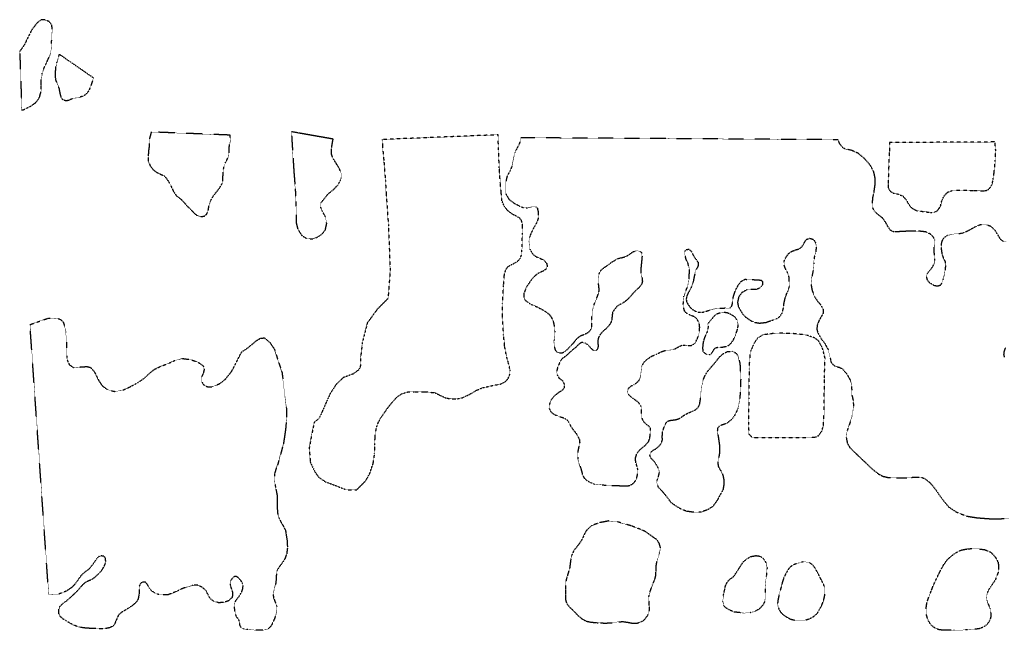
# Model space of a CAD drawing. Extents: x 388846 to 389831, y 107524 to 108327.
# Tile 2 of 3: x 388846 to 389466, y 107942 to 108327. Entities that reach past the tile are written whole.
import ezdxf

# ---------------------------------------------------------------- set-up
doc = ezdxf.new("R2010")
doc.units = 0
doc.header["$MEASUREMENT"] = 0
doc.linetypes.add('Wisdot5', pattern=[0.1, 0.05, -0.05])
doc.linetypes.add('Wisdot7', pattern=[0.2875, 0.125, -0.05, 0.0625, -0.05])
doc.layers.add('E_DTM_Building', color=3, linetype='Wisdot5', lineweight=25)
doc.layers.add('E_DTM_ObscureArea', color=1, linetype='Wisdot7', lineweight=25)

msp = doc.modelspace()

# ---------------------------------------------------------------- linework, layer by layer
at = {"layer": 'E_DTM_Building'}
for points in [[(389147.39, 108254.14, 1639.97), (389074.5, 108251.18, 1640.4), (389074.59, 108247.34, 1640.43), (389075.54, 108236.83, 1640.47), (389076.44, 108225.35, 1640.5), (389076.9, 108217.33, 1640.46), (389078.36, 108196.87, 1640.47), (389079.44, 108168.73, 1640.27), (389078.09, 108151.11, 1640.27), (389071.44, 108144.48, 1640.15), (389065.06, 108135.7, 1639.98), (389061.94, 108123.35, 1639.81), (389060.75, 108113.24, 1639.62), (389060.66, 108107.99, 1637.1), (389059.35, 108105.91, 1636.66), (389056.06, 108103.55, 1636.43), (389049.89, 108101.27, 1636.07), (389045.52, 108097.06, 1635.92), (389041.75, 108091.38, 1636.07), (389039.01, 108085.29, 1636.13), (389036.77, 108080.22, 1636.2), (389034.71, 108075.55, 1636.35), (389031.65, 108073.19, 1636.43), (389030.12, 108065.68, 1636.7), (389028.5, 108057.05, 1636.85), (389029.18, 108047.95, 1637.19), (389032.14, 108041.83, 1637.29), (389034.38, 108038.71, 1637.48), (389038.6, 108035.75, 1637.65), (389051.91, 108030.7, 1638.12), (389058.46, 108030.72, 1638.24), (389063.83, 108036.07, 1638.38), (389066.48, 108040.61, 1638.41), (389068.78, 108047.32, 1638.24), (389069.66, 108053.31, 1637.94), (389069.75, 108059.01, 1637.67), (389069.95, 108063.47, 1637.53), (389070.25, 108066.69, 1637.54), (389070.89, 108070.02, 1637.69), (389072.1, 108073.29, 1637.86), (389073.87, 108076.39, 1638.19), (389076.37, 108079.88, 1638.53), (389078.31, 108082.75, 1639.05), (389080.7, 108085.67, 1639.73), (389083.66, 108088.99, 1640.02), (389086.61, 108091.06, 1640.04), (389090.23, 108092.22, 1640.08), (389094.47, 108092.43, 1640.06), (389101.36, 108092.38, 1640), (389107.69, 108091.78, 1640.04), (389110.67, 108090.24, 1640.06), (389114.61, 108088.41, 1640.04), (389118.17, 108087.94, 1639.98), (389121.9, 108087.97, 1639.98), (389125.12, 108088.69, 1640.05), (389129.2, 108090.64, 1640.05), (389134.14, 108093.49, 1640.01), (389137.82, 108094.94, 1639.98), (389143.47, 108096.21, 1639.98), (389148.79, 108097.25, 1639.81), (389151.85, 108098.7, 1639.75), (389153.67, 108100.67, 1639.75), (389154.7, 108103.26, 1639.76), (389154.89, 108106.14, 1639.77), (389153.95, 108110.32, 1639.88), (389152.68, 108114.57, 1640), (389151.53, 108120.79, 1640.09), (389150.83, 108128.03, 1640.13), (389150.22, 108139.05, 1640.08), (389150.22, 108147.75, 1639.81), (389150.79, 108159.21, 1639.37), (389151.34, 108166.04, 1638.72), (389152.32, 108169.43, 1638.34), (389153.57, 108171.11, 1638.02), (389154.59, 108171.84, 1637.71), (389156.97, 108173.02, 1637.37), (389159.52, 108174.3, 1637.19), (389161.4, 108176.49, 1637.01), (389162.15, 108178.58, 1636.9), (389162.39, 108181.12, 1636.91), (389162.47, 108185.3, 1636.98), (389162.55, 108188.69, 1637.03), (389162.73, 108191.63, 1637.39), (389162.8, 108193.66, 1637.91), (389162.82, 108197.5, 1638.45), (389162.05, 108200.27, 1638.8), (389160.82, 108201.81, 1638.83), (389158.79, 108202.89, 1638.83), (389156.31, 108204.26, 1638.97), (389153.44, 108206.37, 1639.17), (389151.31, 108209.04, 1639.38), (389149.75, 108212.66, 1639.56), (389149.33, 108217.92, 1639.88), (389148.74, 108224.14, 1639.91), (389148.12, 108233.4, 1639.97), (389147.62, 108245.16, 1640), (389147.44, 108252, 1639.98), (389147.39, 108254.14, 1639.97)], [(389393.75, 108249.25, 1639.86), (389393.6, 108243.91, 1639.88), (389393.11, 108232.09, 1639.92), (389392.82, 108223.56, 1640.02), (389392.98, 108220.62, 1640.02), (389394.05, 108218.69, 1640.02), (389395.85, 108217.54, 1640.04), (389398.66, 108216.99, 1640.13), (389402.08, 108215.59, 1640.18), (389404.34, 108212.99, 1640.13), (389405.65, 108210.58, 1640.1), (389407.5, 108208.17, 1640.1), (389410.73, 108206.41, 1640.1), (389419.54, 108205.28, 1640.11), (389421.83, 108205.39, 1640.11), (389423.87, 108206.33, 1640.06), (389425.08, 108208.07, 1640.32), (389425.87, 108209.32, 1641.38), (389426.43, 108211.84, 1642.97), (389426.98, 108213.46, 1643.77), (389428.19, 108215.79, 1644.03), (389430.3, 108218.06, 1644.11), (389433.97, 108219.3, 1644.14), (389446.28, 108219.17, 1644.07), (389453, 108218.83, 1644), (389455.52, 108219.35, 1643.93), (389457.09, 108220.85, 1643.71), (389458.24, 108222.82, 1643.25), (389458.92, 108226.06, 1642.75), (389459.49, 108229.9, 1642.36), (389460.25, 108237.39, 1642.22), (389460.59, 108244.11, 1642.13), (389460.08, 108249.64, 1641.87), (389393.75, 108249.25, 1639.86)], [(389314.17, 108128.21, 1640.08), (389310.51, 108125.94, 1640.11), (389308.14, 108122.37, 1640.12), (389306.08, 108117.32, 1640.21), (389305.55, 108112.31, 1640.31), (389305.33, 108106.63, 1640.41), (389305.16, 108088.53, 1640.35), (389304.88, 108071.78, 1640.26), (389305.22, 108065.73, 1640.24), (389307.06, 108063.92, 1640.24), (389308.85, 108063.67, 1640.18), (389343.33, 108063.59, 1640.09), (389347.04, 108063.81, 1639.96), (389349.14, 108064.79, 1639.88), (389351.2, 108067.74, 1639.83), (389352.15, 108071.44, 1639.83), (389352.57, 108079.1, 1639.86), (389352.76, 108101.22, 1640.05), (389353.14, 108113.64, 1640.16), (389351.57, 108119.65, 1640.14), (389349.06, 108124.42, 1640.12), (389346.42, 108126.35, 1640.14), (389341.24, 108128.11, 1640.14), (389333.27, 108128.96, 1640.05), (389322.58, 108129.33, 1640.06), (389314.17, 108128.21, 1640.08)]]:
    msp.add_polyline3d(points, dxfattribs=at)
at = {"layer": 'E_DTM_ObscureArea'}
for points in [[(388847.6, 108269.43, 1641.85), (388853.51, 108272.3, 1641.87), (388856.3, 108274.39, 1641.76), (388857.79, 108276.17, 1641.64), (388858.85, 108278.14, 1641.64), (388859.68, 108281.17, 1641.79), (388859.88, 108284.75, 1641.93), (388859.91, 108288.95, 1642.01), (388860.55, 108293.15, 1641.85), (388861.43, 108295.8, 1641.79), (388862.68, 108298.45, 1641.91), (388864, 108301.28, 1641.99), (388865.25, 108304.06, 1641.72), (388865.95, 108306.96, 1641.58), (388866.33, 108309.92, 1641.52), (388866.42, 108313.63, 1641.66), (388866.5, 108317.21, 1641.52), (388866.83, 108320.67, 1641.48), (388866.41, 108323.39, 1641.48), (388864.76, 108325.44, 1641.48), (388862.04, 108326.63, 1641.5), (388859.82, 108326.58, 1641.48), (388857.15, 108324.5, 1641.56), (388854.04, 108320.44, 1641.62), (388851.98, 108316.49, 1641.62), (388849.22, 108310.76, 1641.72), (388846.29, 108306.63, 1641.85), (388847.6, 108269.43, 1641.85)], [(388892.73, 108290.06, 1641.91), (388891.34, 108285.8, 1641.95), (388890.21, 108282.84, 1641.91), (388888.9, 108280.62, 1641.99), (388886.91, 108278.84, 1642.07), (388884.37, 108277.87, 1642.16), (388881.47, 108277.33, 1642.3), (388878.8, 108276.6, 1642.2), (388877.13, 108275.81, 1642.26), (388875.46, 108275.45, 1642.32), (388873.36, 108276.27, 1642.36), (388872.45, 108277.75, 1642.22), (388871.78, 108280.23, 1642.05), (388871.24, 108283.14, 1641.97), (388870.21, 108285.8, 1641.87), (388869.17, 108288.34, 1641.89), (388868.75, 108290.69, 1641.74), (388868.76, 108292.36, 1641.52), (388868.9, 108294.27, 1641.89), (388869.1, 108296.93, 1642.22), (388869.67, 108299.46, 1642.26), (388870.36, 108301.93, 1642.12), (388871.31, 108304.83, 1641.91), (388892.73, 108290.06, 1641.91)], [(388978.77, 108253.96, 1641.06), (388929.1, 108255.92, 1641.68), (388927.97, 108251.72, 1641.83), (388927.77, 108248.63, 1641.66), (388927.69, 108246.29, 1641.6), (388927.37, 108244, 1641.62), (388927.16, 108240.73, 1641.54), (388927.21, 108237.76, 1641.6), (388928.36, 108234.73, 1641.62), (388930.14, 108232.31, 1641.52), (388932.29, 108230.63, 1641.43), (388935.01, 108229.31, 1641.37), (388937.16, 108228.37, 1641.29), (388938.21, 108227.25, 1641.43), (388939.43, 108225.52, 1641.52), (388940.96, 108223.1, 1641.29), (388942, 108220.81, 1641.19), (388943.1, 108218.45, 1641.39), (388944.87, 108215.85, 1641.43), (388947.83, 108213.6, 1641.39), (388949.98, 108211.24, 1641.27), (388951.82, 108209.13, 1641.15), (388953.23, 108207.89, 1641.12), (388954.89, 108206.15, 1640.94), (388956.24, 108204.66, 1640.9), (388958.15, 108203.22, 1640.79), (388960.31, 108202.66, 1640.71), (388962.47, 108202.95, 1640.69), (388964.02, 108204.24, 1640.71), (388964.96, 108206.52, 1640.79), (388965.41, 108209.42, 1640.88), (388966.29, 108212.32, 1640.94), (388968.11, 108215.59, 1640.88), (388970.04, 108218.05, 1640.81), (388972.4, 108221.06, 1640.79), (388973.71, 108223.4, 1640.84), (388974.1, 108225.38, 1641), (388974.24, 108228.4, 1641.19), (388974.38, 108231.37, 1641.25), (388974.83, 108233.78, 1641.04), (388975.77, 108236.55, 1640.79), (388976.83, 108238.71, 1640.57), (388977.71, 108240.43, 1640.63), (388978.03, 108242.84, 1640.88), (388978.04, 108245.31, 1640.96), (388978.37, 108247.97, 1640.9), (388978.94, 108250.74, 1640.94), (388978.77, 108253.96, 1641.06)], [(389017.29, 108256.07, 1640.47), (389017.97, 108244.55, 1640.33), (389018.86, 108230.81, 1640.13), (389019.68, 108220.08, 1639.93), (389020.17, 108212.09, 1639.8), (389020.21, 108203.75, 1639.67), (389020.27, 108198.85, 1639.58), (389021.26, 108194.92, 1639.51), (389023.71, 108190.89, 1639.45), (389026.96, 108188.84, 1639.52), (389030.76, 108188.68, 1639.71), (389033.54, 108189.64, 1639.93), (389036.64, 108191.69, 1640.11), (389038.69, 108194.37, 1640.27), (389039.51, 108198.3, 1640.36), (389038.65, 108202.58, 1640.53), (389036.86, 108205.9, 1640.51), (389035.77, 108208.51, 1640.48), (389035.88, 108211.34, 1640.51), (389040.59, 108217.14, 1640.64), (389043.65, 108219.5, 1640.67), (389046.76, 108222.84, 1640.66), (389048.14, 108225.3, 1640.61), (389048.59, 108227.2, 1640.64), (389048.56, 108229.98, 1640.69), (389047.52, 108232.76, 1640.73), (389045.6, 108235.95, 1640.78), (389043.46, 108239.36, 1640.76), (389042.46, 108242.24, 1640.78), (389042.61, 108246.21, 1640.75), (389043.53, 108251.46, 1640.75), (389017.29, 108256.07, 1640.47)], [(389467.22, 108186.92, 1639.23), (389465.15, 108187.11, 1639.21), (389463.6, 108188.22, 1639.23), (389462.1, 108190.8, 1639.27), (389460.33, 108193.8, 1639.3), (389457.77, 108196.29, 1639.32), (389455.02, 108197.41, 1639.4), (389451.54, 108197.61, 1639.46), (389448.27, 108196.58, 1639.47), (389445.65, 108195.08, 1639.43), (389442.93, 108193.53, 1639.5), (389439.75, 108192.22, 1639.57), (389437.87, 108191.86, 1639.55), (389434.24, 108191.7, 1639.55), (389430.1, 108190.81, 1639.46), (389428.03, 108189.35, 1639.34), (389427.11, 108188.16, 1639.26), (389426.59, 108186.97, 1639.21), (389426.22, 108185.46, 1639.3), (389426.12, 108184.5, 1639.8), (389426.16, 108183.17, 1640.41), (389426.42, 108181.1, 1640.32), (389426.73, 108179.31, 1639.9), (389427.09, 108177.88, 1639.53), (389427.82, 108176.13, 1639.37), (389428.68, 108174.29, 1639.43), (389428.94, 108171.86, 1639.47), (389428.69, 108168.97, 1639.34), (389428.21, 108165.8, 1639.1), (389427.47, 108163.47, 1639.15), (389426.72, 108161.22, 1639.35), (389425.74, 108159.39, 1639.35), (389424.32, 108158.85, 1639.35), (389422.07, 108159.04, 1639.43), (389419, 108160.9, 1639.5), (389417.59, 108162.65, 1639.49), (389417.05, 108164.86, 1639.38), (389417.34, 108166.55, 1639.43), (389418.64, 108168.29, 1639.55), (389420.3, 108170.26, 1639.46), (389421.5, 108172.27, 1639.32), (389422.11, 108174.15, 1639.44), (389422.21, 108175.98, 1639.58), (389422.04, 108178.42, 1639.63), (389421.74, 108181.17, 1639.73), (389421.85, 108183.6, 1639.34), (389422.27, 108185.25, 1639.14), (389422.28, 108187.82, 1639.23), (389421.2, 108189.94, 1639.32), (389419.41, 108191.65, 1639.43), (389416.53, 108193, 1639.46), (389411.99, 108193.53, 1639.46), (389407.35, 108193.56, 1639.43), (389396.38, 108192.98, 1639.53), (389394.37, 108194, 1639.63), (389392.64, 108196.49, 1639.73), (389391.36, 108198.93, 1639.81), (389389.41, 108201.65, 1639.93), (389386.03, 108204.33, 1639.99), (389384.11, 108206.23, 1639.99), (389383.29, 108208.07, 1640.06), (389382.95, 108211.1, 1640.07), (389383.29, 108214.68, 1640.06), (389383.95, 108217.89, 1639.99), (389384.62, 108222.66, 1639.87), (389384.69, 108226.69, 1639.76), (389383.8, 108230.92, 1639.64), (389381.57, 108235.07, 1639.57), (389378.2, 108238.94, 1639.47), (389374.09, 108242.46, 1639.35), (389369.78, 108244.36, 1639.26), (389365.7, 108245.26, 1639.2), (389363.92, 108246.37, 1639.14), (389362.37, 108248.54, 1638.97), (389361.33, 108251.07, 1638.86), (389161.8, 108252.29, 1639.86), (389161.28, 108250.04, 1640.03), (389160.4, 108247.84, 1640.09), (389159.42, 108245.97, 1640.06), (389158.63, 108244.5, 1639.93), (389157.94, 108242.85, 1639.81), (389157.14, 108239.51, 1639.92), (389156.14, 108234.51, 1639.93), (389154.93, 108231.62, 1639.98), (389152.89, 108227.69, 1639.8), (389151.75, 108222.1, 1639.83), (389152.32, 108216.91, 1639.52), (389154.23, 108213.54, 1639.35), (389157.2, 108211.32, 1639.29), (389161, 108209.19, 1639.09), (389163.33, 108208.3, 1639.09), (389165.81, 108208.06, 1639.23), (389167.51, 108208.46, 1639.37), (389169.58, 108209.05, 1639.23), (389170.86, 108209.04, 1639.1), (389172.1, 108207.93, 1639.12), (389172.54, 108205.82, 1639.1), (389172.62, 108203.61, 1638.97), (389172.66, 108201.82, 1638.64), (389171.82, 108199.21, 1638.28), (389169.68, 108195.32, 1637.92), (389168.38, 108192.71, 1637.66), (389167.41, 108190.56, 1637.45), (389166.79, 108187.26, 1637.26), (389167.35, 108182.11, 1637.22), (389169.22, 108178.98, 1637.23), (389171.37, 108177.36, 1637.54), (389174.16, 108176.25, 1637.82), (389176.22, 108175.22, 1638.12), (389177.95, 108173.1, 1638.22), (389178.31, 108171.22, 1638.29), (389177.47, 108169.52, 1638.2), (389175.81, 108168.39, 1638.08), (389172.91, 108167.12, 1637.85), (389170.42, 108165.2, 1637.66), (389168.48, 108163.1, 1637.66), (389165.29, 108158.44, 1637.76), (389163.66, 108154.41, 1637.99), (389163.51, 108151.93, 1638.28), (389164.23, 108150.28, 1638.49), (389165.92, 108148.8, 1638.74), (389168.44, 108147.27, 1638.83), (389171.96, 108145.78, 1639.18), (389175.03, 108144.2, 1639.41), (389177.54, 108142.67, 1639.55), (389179.65, 108141.01, 1639.6), (389180.78, 108139.44, 1639.61), (389181.92, 108137.14, 1639.57), (389182.77, 108133.51, 1639.38), (389183.07, 108129.97, 1639.35), (389182.96, 108126.21, 1639.37), (389182.53, 108124.33, 1639.4), (389182.58, 108122.41, 1639.51), (389182.86, 108120.39, 1639.13), (389183.33, 108118.58, 1639.39), (389184.52, 108117.38, 1639.63), (389186.01, 108116.84, 1639.66), (389187.78, 108116.92, 1639.78), (389189.37, 108117.66, 1639.92), (389191.06, 108119.15, 1639.98), (389192.61, 108120.73, 1639.8), (389195.15, 108123.45, 1639.49), (389196.61, 108125.34, 1639.45), (389197.99, 108126.7, 1639.39), (389199.54, 108127.75, 1639.43), (389201.49, 108128.49, 1639.38), (389202.95, 108129.14, 1639.23), (389204.01, 108129.71, 1638.99), (389204.9, 108130.41, 1639.02), (389205.83, 108131.73, 1639.05), (389206.33, 108133.27, 1639.07), (389206.29, 108135.52, 1639.14), (389206.26, 108137.73, 1639.05), (389206.45, 108139.71, 1639.11), (389206.65, 108142.85, 1639.16), (389207.37, 108146.2, 1639.17), (389208.85, 108149.81, 1639.1), (389210.06, 108152.8, 1638.85), (389210.87, 108155.36, 1638.74), (389210.92, 108157.43, 1639.02), (389210.59, 108160.43, 1639.29), (389210.43, 108163.21, 1639.41), (389210.93, 108166.48, 1639.27), (389211.92, 108168.77, 1639.14), (389213.74, 108170.21, 1639.05), (389216.62, 108172.27, 1638.89), (389218.66, 108173.8, 1638.77), (389220.34, 108174.81, 1638.99), (389221.67, 108175.68, 1639.32), (389223.04, 108176.34, 1639.52), (389224.94, 108176.72, 1639.47), (389227.11, 108177.33, 1639.45), (389229.05, 108178.24, 1639.17), (389230.87, 108179.51, 1638.98), (389232.38, 108180.56, 1638.82), (389234.81, 108181.17, 1638.68), (389236.88, 108180.71, 1638.67), (389237.76, 108179.74, 1638.82), (389237.97, 108177.75, 1639.04), (389237.73, 108174.97, 1639.17), (389237.45, 108172.28, 1639.26), (389237.21, 108169.72, 1639.33), (389237.24, 108167.29, 1639.38), (389237.93, 108164.29, 1639.43), (389238.18, 108161.99, 1639.41), (389237.69, 108159.97, 1639.36), (389235.95, 108157.86, 1639.36), (389234.09, 108156.19, 1639.36), (389232.09, 108154.13, 1639.51), (389230.89, 108152.72, 1639.75), (389229.56, 108151.23, 1640.1), (389227.87, 108149.65, 1640.06), (389225.88, 108148.21, 1639.69), (389224.55, 108147.55, 1639.18), (389223.09, 108146.77, 1638.73), (389222.02, 108145.98, 1638.6), (389221.27, 108144.92, 1638.73), (389220.2, 108143.65, 1638.85), (389219.49, 108142.46, 1638.95), (389219.17, 108140.79, 1639.07), (389218.93, 108137.52, 1639.08), (389218.26, 108135.76, 1639.08), (389216.88, 108133.69, 1639.08), (389214.97, 108131.76, 1639.04), (389213.15, 108130.23, 1639.02), (389211.73, 108128.56, 1638.95), (389210.61, 108126.71, 1638.71), (389210.25, 108125.3, 1638.89), (389210.15, 108122.96, 1639.13), (389210.4, 108121.29, 1639.3), (389209.91, 108119.08, 1639.38), (389208.71, 108118.12, 1639.42), (389207.43, 108118.3, 1639.42), (389205.94, 108119.68, 1639.42), (389204.27, 108121.63, 1639.42), (389202.25, 108122.92, 1639.43), (389200.22, 108123.42, 1639.45), (389198.98, 108122.94, 1639.45), (389197.74, 108121.84, 1639.48), (389196.36, 108120.4, 1639.48), (389194.63, 108119.08, 1639.52), (389192.82, 108117.5, 1639.61), (389191.04, 108115.71, 1639.6), (389189.31, 108114.35, 1639.52), (389187.94, 108113.43, 1639.38), (389186.87, 108112.24, 1639.13), (389185.84, 108110.13, 1639.07), (389184.82, 108107.59, 1639.3), (389184.26, 108105.4, 1639.4), (389184.56, 108102.97, 1639.66), (389185.7, 108101.04, 1639.7), (389188.03, 108099.28, 1639.55), (389189.03, 108096.98, 1639.55), (389189.01, 108094.87, 1639.55), (389187.86, 108093.36, 1639.52), (389185.92, 108092.18, 1639.5), (389182.74, 108089.67, 1639.32), (389180.75, 108087.29, 1639.52), (389179.63, 108084.41, 1639.7), (389179.53, 108081.75, 1639.96), (389180.57, 108079.81, 1640.04), (389181.9, 108078.61, 1639.8), (389183.13, 108077.87, 1639.53), (389184.73, 108077.26, 1639.27), (389186.34, 108076.66, 1639.24), (389188.72, 108075.96, 1639.43), (389190.69, 108074.8, 1639.52), (389192.14, 108072.63, 1639.43), (389193.23, 108070.47, 1639.27), (389194.82, 108068.21, 1639.12), (389196.33, 108066.41, 1638.91), (389197.19, 108065.07, 1638.86), (389198.51, 108062.26, 1638.78), (389198.73, 108060.24, 1638.86), (389198.21, 108058.04, 1638.89), (389197.45, 108054.19, 1638.91), (389197.56, 108050.2, 1638.84), (389198.19, 108047.44, 1638.75), (389199.23, 108044.59, 1638.87), (389199.95, 108042.33, 1638.8), (389200.35, 108040.5, 1638.83), (389201.44, 108038.15, 1638.89), (389203.22, 108036.58, 1638.78), (389205.56, 108035.28, 1638.66), (389207.98, 108034.25, 1638.54), (389212.85, 108033.77, 1638.49), (389215.28, 108033.57, 1638.4), (389217.66, 108033.42, 1638.29), (389228.82, 108033.12, 1638.37), (389230.79, 108033.62, 1638.44), (389232.5, 108034.75, 1638.6), (389233.93, 108036.49, 1638.87), (389234.72, 108038.41, 1638.97), (389235.24, 108040.84, 1638.91), (389235.35, 108043.23, 1638.91), (389234.81, 108045.39, 1638.89), (389234.36, 108046.91, 1638.61), (389234, 108048.29, 1638.29), (389233.78, 108050.44, 1638.35), (389234.67, 108053.28, 1638.61), (389236.25, 108055.52, 1638.8), (389239.66, 108058.4, 1638.92), (389241.92, 108060.77, 1638.97), (389242.85, 108062.97, 1639.12), (389243.1, 108065.81, 1639.01), (389243.25, 108068.02, 1638.8), (389243.21, 108069.48, 1638.72), (389242.48, 108070.5, 1638.84), (389240.75, 108071.79, 1638.92), (389238.88, 108073.59, 1638.97), (389237.84, 108076.13, 1638.91), (389237.67, 108078.7, 1638.97), (389237.59, 108081.18, 1638.84), (389237.33, 108083.2, 1638.81), (389235.87, 108085.5, 1638.95), (389233.91, 108087.03, 1639.06), (389232.12, 108088.23, 1639.03), (389229.2, 108090.82, 1639.07), (389228.8, 108092.93, 1639.01), (389229.41, 108094.58, 1639), (389231.02, 108095.95, 1638.83), (389232.82, 108096.95, 1638.75), (389234.84, 108098.18, 1638.71), (389236.18, 108099.68, 1638.83), (389237.07, 108102.34, 1638.97), (389237.41, 108105.74, 1639.1), (389237.84, 108108.49, 1639.23), (389239.37, 108111.23, 1639.3), (389241.63, 108113.19, 1639.37), (389244.21, 108114.88, 1639.4), (389247.07, 108116.01, 1639.53), (389250.1, 108117.55, 1639.55), (389252.68, 108118.41, 1639.53), (389255.21, 108118.53, 1639.55), (389257.92, 108119.06, 1639.6), (389260.17, 108120.2, 1639.52), (389261.88, 108121.15, 1639.41), (389262.98, 108121.65, 1639.26), (389265.05, 108121.73, 1639.09), (389267.02, 108121.4, 1639.07), (389268.72, 108121.43, 1639.18), (389270.42, 108122.25, 1639.41), (389271.53, 108123.34, 1639.5), (389272.55, 108125.4, 1639.49), (389273.53, 108127.74, 1639.57), (389274.1, 108130.54, 1639.57), (389274.25, 108133.11, 1639.46), (389273.98, 108135.13, 1639.4), (389273.26, 108136.92, 1639.27), (389272.54, 108138.26, 1639.3), (389270.48, 108139.74, 1639.49), (389268.19, 108140.67, 1639.5), (389265.85, 108141.83, 1639.43), (389264.76, 108143.21, 1639.32), (389264.18, 108145.19, 1639.24), (389263.91, 108147.4, 1639.12), (389264.07, 108150.01, 1638.91), (389264.31, 108152.35, 1639.35), (389265.06, 108154.64, 1639.72), (389266.46, 108158.21, 1639.7), (389267.63, 108163.49, 1639.38), (389267.81, 108169.27, 1639.41), (389266.96, 108173.18, 1639.32), (389265.78, 108175.48, 1639.18), (389264.88, 108178.74, 1639.15), (389264.79, 108180.39, 1639.15), (389265.72, 108182, 1639.1), (389267.47, 108182.08, 1639.04), (389269.16, 108180.51, 1639), (389269.75, 108179.08, 1639.04), (389270.65, 108177.47, 1639.3), (389271.93, 108175.81, 1639.5), (389272.93, 108174.24, 1639.83), (389273.34, 108173.7, 1639.85), (389273.17, 108171.33, 1639.71), (389272.42, 108170.1, 1639.75), (389271.87, 108169.16, 1639.71), (389271.11, 108166.35, 1639.6), (389270.55, 108163.68, 1639.53), (389269.99, 108160.96, 1639.62), (389269.29, 108158.94, 1639.9), (389268.34, 108156.97, 1640.11), (389267.44, 108155.34, 1639.94), (389266.59, 108153.77, 1639.71), (389265.89, 108151.84, 1639.48), (389265.78, 108150.41, 1639.27), (389266.02, 108149.02, 1639.17), (389266.85, 108147.49, 1639.28), (389268.32, 108145.4, 1639.35), (389270.14, 108143.86, 1639.37), (389272.01, 108142.81, 1639.32), (389273.29, 108142.46, 1639.27), (389274.73, 108142.45, 1639.22), (389277, 108142.63, 1639.2), (389279.38, 108143.41, 1639.18), (389282.7, 108144.38, 1639.25), (389284.78, 108144.71, 1639.42), (389287, 108145, 1639.57), (389288.19, 108144.99, 1639.58), (389290.22, 108145.13, 1639.55), (389292.49, 108145.06, 1639.57), (389293.28, 108145.16, 1639.57), (389294.08, 108145.75, 1639.57), (389294.63, 108146.78, 1639.63), (389294.93, 108148.51, 1639.7), (389295.14, 108150.78, 1639.78), (389295.8, 108153.5, 1639.88), (389296.91, 108156.46, 1639.93), (389298.46, 108159.41, 1639.93), (389300.25, 108161.78, 1639.81), (389302.95, 108163.27, 1639.47), (389303.85, 108163.09, 1639.44), (389307.34, 108162.98, 1639.47), (389309.77, 108162.92, 1639.44), (389313.07, 108162.62, 1639.41), (389313.85, 108161.52, 1639.41), (389313.84, 108159.82, 1639.38), (389312.54, 108158.08, 1639.38), (389311.21, 108157.31, 1639.37), (389309.96, 108156.77, 1639.43), (389306.52, 108156.69, 1639.55), (389304.09, 108156.71, 1639.61), (389300.77, 108154.8, 1639.67), (389298.73, 108151.92, 1639.6), (389298.07, 108148.71, 1639.6), (389298.52, 108146.09, 1639.47), (389300.11, 108143.37, 1639.44), (389301.2, 108141.44, 1639.38), (389303.29, 108139.27, 1639.46), (389306.68, 108137, 1639.49), (389308.97, 108136.07, 1639.63), (389311.9, 108135.59, 1639.64), (389315.99, 108136.07, 1639.61), (389319.67, 108137.34, 1639.63), (389322.48, 108138.24, 1639.61), (389324.55, 108139.6, 1639.67), (389326.17, 108141.98, 1639.75), (389326.97, 108145.19, 1639.64), (389327.21, 108147.62, 1639.55), (389328.11, 108151.66, 1639.49), (389329.14, 108154.45, 1639.46), (389329.83, 108155.87, 1639.4), (389330.67, 108158.57, 1639.3), (389330.56, 108161.83, 1639.2), (389330.57, 108164.36, 1639.14), (389329.44, 108167.53, 1639.15), (389328.22, 108169.88, 1639.1), (389327.4, 108171.99, 1639.07), (389327.28, 108174.24, 1639.14), (389328.3, 108176.67, 1639.21), (389330.43, 108179.64, 1639.23), (389332.5, 108180.92, 1639.35), (389334.39, 108181.64, 1639.57), (389336.83, 108182.36, 1639.7), (389338.3, 108183.45, 1639.8), (389339.55, 108185.05, 1639.83), (389340.48, 108186.88, 1639.63), (389341.32, 108188.25, 1639.52), (389343.43, 108189.02, 1639.5), (389345.86, 108188.27, 1639.49), (389347.41, 108185.79, 1639.46), (389347.53, 108183.4, 1639.5), (389347.33, 108180.51, 1639.41), (389346.34, 108177.02, 1639.37), (389346.05, 108173.45, 1639.47), (389345.61, 108168.72, 1639.5), (389344.66, 108163.77, 1639.57), (389344.32, 108159.87, 1639.7), (389344.98, 108156.24, 1639.76), (389346.47, 108152.33, 1639.67), (389348.48, 108149.29, 1639.49), (389350.12, 108147.49, 1639.43), (389351.94, 108144.17, 1639.41), (389351.92, 108141.83, 1639.4), (389350.81, 108139.77, 1639.49), (389349.42, 108137.35, 1639.6), (389348.3, 108134.64, 1639.84), (389347.96, 108131.98, 1639.95), (389348.5, 108129.55, 1640.07), (389350.45, 108126.14, 1640.03), (389353, 108122.73, 1640.03), (389355.05, 108119, 1640.1), (389356.26, 108114.26, 1640.07), (389356.93, 108110.82, 1639.95), (389358.89, 108108.88, 1639.72), (389360.81, 108108.13, 1639.52), (389362.37, 108107.66, 1639.37), (389364.29, 108106.6, 1639.38), (389366.89, 108103.46, 1639.52), (389368.71, 108100.28, 1639.4), (389369.48, 108098.49, 1639.26), (389369.83, 108096.56, 1639.2), (389369.91, 108093.44, 1639.38), (389370.07, 108090.13, 1639.43), (389370.83, 108086.91, 1639.4), (389371, 108083.84, 1639.34), (389370.89, 108081.5, 1639.3), (389370.13, 108077.23, 1639.26), (389368.87, 108072.97, 1639.2), (389367.1, 108068.07, 1639.35), (389366.47, 108063.48, 1639.34), (389367.18, 108059.85, 1639.23), (389368.68, 108057.32, 1639.18), (389372.11, 108053.95, 1639.14), (389376.81, 108049.47, 1639.06), (389379.59, 108046.88, 1638.87), (389381.78, 108044.66, 1638.86), (389384.34, 108042.54, 1639.07), (389386.67, 108040.69, 1639.2), (389389.55, 108039.16, 1639.18), (389392.53, 108038.5, 1639), (389396.39, 108038.15, 1639), (389402.81, 108038.11, 1639.1), (389407.59, 108038.5, 1639.29), (389413.74, 108038.55, 1639.27), (389415.98, 108037.62, 1639.23), (389418.91, 108035.36, 1639.18), (389421.83, 108031.99, 1639.06), (389422.88, 108030.47, 1639.01)], [(388864.6, 107964.43, 1635.5), (388852.77, 108134.64, 1641.4), (388858.35, 108136.67, 1641.1), (388864.51, 108138.75, 1641.02), (388867.69, 108138.68, 1641.03), (388870.54, 108138.4, 1641.02), (388870.97, 108138.34, 1641.39), (388871.81, 108137.97, 1641.53), (388873.13, 108136.9, 1641.51), (388873.76, 108135.89, 1641.03), (388874.59, 108133.77, 1640.8), (388875.26, 108130, 1640.63), (388875.8, 108123.54, 1640.5), (388875.91, 108114.9, 1640.48), (388876.22, 108112.2, 1640.48), (388877.52, 108109.44, 1640.56), (388880.32, 108107.52, 1640.57), (388884.4, 108107.97, 1640.57), (388888.59, 108108.26, 1640.43), (388891.02, 108107.61, 1640.29), (388893.28, 108105, 1640.18), (388895.9, 108099.59, 1640.11), (388898.42, 108095.97, 1640.08), (388901.69, 108093.62, 1639.85), (388906.08, 108092.59, 1639.63), (388910.74, 108093.2, 1639.44), (388915.68, 108095.44, 1639.09), (388921.26, 108098.54, 1638.73), (388925.04, 108101.16, 1638.66), (388927.33, 108103.48, 1638.71), (388931.05, 108106.48, 1638.77), (388934.88, 108108.36, 1638.75), (388939.87, 108110.24, 1638.77), (388943.9, 108112.07, 1638.84), (388948.84, 108113.31, 1638.64), (388953.92, 108112.65, 1638.29), (388958.78, 108110.87, 1637.83), (388961.73, 108108.68, 1637.67), (388962.46, 108106.56, 1637.16), (388961.7, 108103.75, 1636.22), (388960.68, 108101.43, 1635.97), (388960.83, 108098.68, 1635.7), (388962.19, 108096.55, 1635.6), (388964.73, 108095.42, 1635.55), (388967, 108095.51, 1635.48), (388969.29, 108096.24, 1635.53), (388971.89, 108097.39, 1635.67), (388975.72, 108100.23, 1635.86), (388977.1, 108102.02, 1635.86), (388978.76, 108103.97, 1636.41), (388980.04, 108105.82, 1636.82), (388985.94, 108117.38, 1637.07), (388990.29, 108120.38, 1637.05), (388995.25, 108124.48, 1637.1), (388997.9, 108126.16, 1637.16), (389000.32, 108126.25, 1637.37), (389003.66, 108123.53, 1637.32), (389006.5, 108119.38, 1637.4), (389011.39, 108104.42, 1637.23), (389014.17, 108081.84, 1637.03), (389014.29, 108076.43, 1637.05), (389013.61, 108068.55, 1637.05), (389012.29, 108059.66, 1637.23), (389008.85, 108047.17, 1637.44), (389007.59, 108043.79, 1637.56), (389006.67, 108040.62, 1637.39), (389006.7, 108036.54, 1637.21), (389007.26, 108032.2, 1637.14), (389008.29, 108027.27, 1637.23), (389008.37, 108023.5, 1637.17), (389008.4, 108018.9, 1637.12), (389008.54, 108016.14, 1637.16), (389009.37, 108013.17, 1637.21), (389010.52, 108010.78, 1637.3), (389011.94, 108008.28, 1637.56), (389013.56, 108005.15, 1637.79), (389014.68, 107997.83, 1638.02), (389014.76, 107993.86, 1638.06), (389014.32, 107990.42, 1638.04), (389013.19, 107987.3, 1637.99), (389011.96, 107985.3, 1637.83), (389010.14, 107982.87, 1637.63), (389008.38, 107980.07, 1637.35), (389007.84, 107977.69, 1637.23), (389007.71, 107974.73, 1637.25), (389007.48, 107972.08, 1637.51), (389006.67, 107968.75, 1637.92), (389005.8, 107964.73, 1638.18), (389006.1, 107962.5, 1638.2), (389007.1, 107959.9, 1638.29), (389008.09, 107957.25, 1638.25), (389008.12, 107954.71, 1638.17), (389007.53, 107951.8, 1638.04), (389006.56, 107949.31, 1637.83), (389005.43, 107946.78, 1637.79), (389004.41, 107944.72, 1637.58), (389002.49, 107942.93, 1637.3), (388999.26, 107942.21, 1637.14), (388994.97, 107942.28, 1637.1), (388989.09, 107942.79, 1637.23), (388987.14, 107943.12, 1637.37), (388985.87, 107943.71, 1637.55), (388985.03, 107944.83, 1637.69), (388984.77, 107946.42, 1637.7), (388984.67, 107947.64, 1637.78), (388983.89, 107949.39, 1638.18), (388982.99, 107950.4, 1638.73), (388982, 107952.53, 1639.46), (388981.75, 107954.33, 1640.15), (388981.45, 107957.3, 1639.95), (388981.62, 107959.47, 1639.63), (388982.8, 107961.69, 1639.28), (388984.66, 107963.9, 1639.1), (388986, 107966.28, 1639.14), (388986.76, 107968.6, 1639.14), (388986.87, 107970.35, 1639), (388986.61, 107971.67, 1638.71), (388985.62, 107973.43, 1638.52), (388983.67, 107975.51, 1638.56), (388982.3, 107976.2, 1638.45), (388980.92, 107975.79, 1638.22), (388979.11, 107973.78, 1638.09), (388978.67, 107971.46, 1638.24), (388979.08, 107969.49, 1638.5), (388980.07, 107967.05, 1638.71), (388980.27, 107964.51, 1638.91), (388979.94, 107962.92, 1639.05), (388977.81, 107960.82, 1639.23), (388974.57, 107959.62, 1639.16), (388971.4, 107959.58, 1638.98), (388968.38, 107960.45, 1639), (388966.22, 107962.15, 1638.89), (388964.75, 107964.86, 1638.68), (388963.5, 107967.26, 1638.61), (388961.02, 107969.34, 1638.18), (388958.33, 107970.52, 1637.56), (388955.47, 107970.53, 1637.03), (388951.54, 107969.5, 1636.93), (388948.67, 107968.45, 1636.86), (388945.8, 107967.09, 1636.77), (388943.1, 107965.89, 1636.59), (388939.75, 107964.59, 1636.52), (388936.68, 107964.45, 1636.34), (388933.82, 107964.73, 1636.27), (388931.34, 107965.7, 1636.09), (388929.23, 107967.03, 1636.02), (388927.6, 107969.32, 1636.04), (388926.55, 107971.34, 1635.93), (388925.39, 107972.46, 1635.74), (388923.38, 107972.47, 1635.6), (388922.21, 107971.52, 1635.51), (388921.57, 107970.04, 1635.7), (388921.39, 107967.82, 1635.76), (388921.38, 107964.85, 1635.83), (388920.83, 107961.94, 1635.9), (388919.92, 107960.2, 1635.99), (388917.58, 107958.04, 1636.24), (388915.18, 107956.42, 1636.18), (388912.95, 107955, 1635.88), (388910.45, 107953.53, 1636.13), (388908.48, 107951.85, 1636.25), (388907.57, 107949.73, 1636.5), (388906.71, 107947.89, 1637), (388906.17, 107946.35, 1637.19), (388904.95, 107944.82, 1637), (388902.98, 107943.83, 1636.79), (388900.33, 107943.26, 1636.64), (388896.35, 107943.18, 1636.63), (388891.91, 107943.31, 1636.61), (388886.45, 107943.72, 1636.68), (388882.96, 107944.42, 1637), (388880.16, 107945.55, 1637.26), (388877.52, 107947, 1637.19), (388873.62, 107949.25, 1636.86), (388871.83, 107950.9, 1636.54), (388870.88, 107952.97, 1636.11), (388871.01, 107955.46, 1635.81), (388871.65, 107957.25, 1635.74), (388872.88, 107958.57, 1635.74), (388874.21, 107959.68, 1635.81), (388876.02, 107960.94, 1635.79), (388878.3, 107962.99, 1635.7), (388880.38, 107964.88, 1635.56), (388882.51, 107966.99, 1635.46), (388883.95, 107968.62, 1635.35), (388885.13, 107969.99, 1635.32), (388886.94, 107971.89, 1635.19), (388888.27, 107972.78, 1635.25), (388890.07, 107973.62, 1635.49), (388891.83, 107974.35, 1635.56), (388893.69, 107975.72, 1635.65), (388895.98, 107977.82, 1635.58), (388897.63, 107979.61, 1635.3), (388898.86, 107981.35, 1635.21), (388899.98, 107983.62, 1635.23), (388900.42, 107985.53, 1635.16), (388900.32, 107987.65, 1635.03), (388899.17, 107988.87, 1634.98), (388897.42, 107989.04, 1634.93), (388896.15, 107988.62, 1634.87), (388895.03, 107987.68, 1634.84), (388893.69, 107985.78, 1634.8), (388892.46, 107983.83, 1634.86), (388890.12, 107981.03, 1634.93), (388888.95, 107979.98, 1635.09), (388887.46, 107978.93, 1635.19), (388885.81, 107977.56, 1635.07), (388884.47, 107976.09, 1634.98), (388883.46, 107974.61, 1635), (388882.28, 107972.92, 1635.02), (388880.89, 107971.02, 1635.05), (388878.82, 107969.02, 1635.21), (388875.68, 107966.87, 1635.35), (388871.01, 107965.04, 1635.4), (388864.6, 107964.43, 1635.5)], [(389279.55, 108133.59, 1638.83), (389279.41, 108131.83, 1638.82), (389279.09, 108130.46, 1638.99), (389278.55, 108129.31, 1639.21), (389278.02, 108128.08, 1639.36), (389277.3, 108126.5, 1639.45), (389276.58, 108124.16, 1639.54), (389276.31, 108122.49, 1639.36), (389276.17, 108121.52, 1639.18), (389276.03, 108119.8, 1639.23), (389276.32, 108117.9, 1639.35), (389277.07, 108116.92, 1639.39), (389278.7, 108115.94, 1639.38), (389280.24, 108115.71, 1639.45), (389281.43, 108116.19, 1639.52), (389282.59, 108117.9, 1639.57), (389283.44, 108119.31, 1639.38), (389284.24, 108119.97, 1639.24), (389285.56, 108120.4, 1639.18), (389287.37, 108120.52, 1639.18), (389288.88, 108120.56, 1639.26), (389290.86, 108120.94, 1639.35), (389292.54, 108121.64, 1639.43), (389294.23, 108123.18, 1639.48), (389295.52, 108125.15, 1639.49), (389296.51, 108127.36, 1639.45), (389297.76, 108130.75, 1639.47), (389298.3, 108132.69, 1639.47), (389298.45, 108134.49, 1639.41), (389297.8, 108137.37, 1639.33), (389296.97, 108138.92, 1639.26), (389295.61, 108140.07, 1639.24), (389293.5, 108141.23, 1639.27), (389291.47, 108142.08, 1639.29), (389289.75, 108142.27, 1639.23), (389287.06, 108141.98, 1639.04), (389285.2, 108141.33, 1638.93), (389283.78, 108140.45, 1639.02), (389282.72, 108139.35, 1639.29), (389281.74, 108137.95, 1639.39), (389279.96, 108136.15, 1639.33), (389279.38, 108134.96, 1639.1), (389279.55, 108133.59, 1638.83)], [(389466.1, 108114.22, 1640.07), (389465.74, 108115.82, 1640.19), (389465.89, 108117.61, 1640.26), (389466.87, 108120.27, 1640.07)], [(389248.79, 108058.35, 1638.78), (389250.13, 108059.93, 1639.07), (389250.78, 108062.15, 1639.23), (389250.68, 108064.22, 1639.37), (389250.91, 108067.08, 1639.37), (389251.83, 108070.09, 1639.12), (389252.58, 108071.94, 1639), (389253.38, 108073.21, 1639.05), (389254.5, 108073.99, 1639.14), (389256.09, 108074.46, 1639.24), (389258.21, 108074.66, 1639.28), (389259.75, 108074.97, 1639.21), (389261.4, 108075.54, 1639.17), (389262.72, 108076.33, 1639.23), (389264.32, 108077.54, 1639.3), (389266.02, 108078.53, 1639.33), (389267.72, 108079.27, 1639.37), (389268.84, 108079.74, 1639.42), (389270.11, 108080.31, 1639.49), (389271.54, 108080.99, 1639.51), (389273.19, 108082.41, 1639.51), (389274.21, 108084.37, 1639.47), (389274.82, 108088.28, 1639.51), (389275.05, 108092.46, 1639.46), (389275.71, 108096.7, 1639.44), (389276.31, 108099.39, 1639.63), (389277.28, 108101.88, 1639.76), (389279.05, 108104.99, 1639.74), (389281.18, 108107.58, 1639.55), (389283.21, 108109.84, 1639.51), (389285.07, 108112.16, 1639.4), (389286.73, 108114.32, 1639.44), (389288.86, 108116.22, 1639.51), (389291.62, 108117.68, 1639.51), (389294.69, 108117.88, 1639.55), (389296.86, 108116.91, 1639.62), (389298.33, 108115.05, 1639.74), (389299.57, 108110.12, 1639.97), (389300.05, 108100.26, 1639.95), (389299.79, 108092.05, 1639.95), (389299.22, 108086.07, 1639.95), (389298.3, 108081.84, 1639.92), (389296.42, 108077.77, 1639.76), (389294.34, 108074.93, 1639.49), (389291.57, 108072.66, 1639.26), (389289.98, 108071.98, 1639.14), (389288.12, 108071.41, 1639.21), (389286.47, 108070.52, 1639.19), (389285.51, 108069.47, 1639.12), (389285.34, 108067.88, 1639.03), (389285.7, 108065.39, 1638.91), (389286.36, 108061.04, 1638.87), (389286.77, 108057.92, 1638.84), (389286.8, 108054.26, 1638.84), (389286.25, 108051.03, 1638.82), (389285.71, 108048.28, 1638.77), (389285.8, 108045.85, 1638.57), (389286.63, 108043.99, 1638.47), (389288.05, 108041.81, 1638.47), (389288.83, 108039.79, 1638.5), (389289.5, 108036.71, 1638.5), (389289.54, 108034.54, 1638.43), (389288.89, 108030.68, 1638.43), (389287.55, 108028.28, 1638.66), (389285.25, 108024.03, 1638.8), (389282.41, 108020.12, 1638.71), (389279.44, 108018.18, 1638.68), (389275.09, 108016.57, 1638.69), (389270.48, 108016.49, 1638.66), (389266.03, 108017.1, 1638.66), (389261.7, 108018.87, 1638.66), (389256.53, 108022.34, 1638.61), (389251.64, 108028.68, 1638.56), (389250.59, 108029.79, 1638.47), (389248.59, 108031.82, 1638.41), (389247.64, 108033.73, 1638.32), (389247.28, 108035.16, 1638.55), (389247.4, 108036.54, 1638.71), (389248.31, 108038.92, 1638.84), (389248.85, 108041.51, 1638.78), (389248.39, 108044, 1638.8), (389246.61, 108047.19, 1638.8), (389245.19, 108048.94, 1638.85), (389243.45, 108050.7, 1638.93), (389242.88, 108052.45, 1638.89), (389243.69, 108054.57, 1638.78), (389245.13, 108055.67, 1638.66), (389246.83, 108056.56, 1638.68), (389248.79, 108058.35, 1638.78)], [(389422.88, 108030.47, 1639.01), (389426.87, 108024.78, 1639.29), (389430.89, 108019.91, 1639.4), (389435.92, 108016.57, 1639.43), (389442.42, 108014.06, 1639.44), (389449.07, 108013.01, 1639.47), (389458.11, 108012.36, 1639.47), (389468.85, 108012.57, 1639.49)], [(389192.88, 107985.27, 1638.43), (389192.37, 107981.17, 1638.27), (389190.57, 107975.35, 1638.45), (389190.07, 107973.19, 1638.43), (389189.83, 107970.33, 1638.4), (389189.82, 107967.63, 1638.36), (389189.84, 107964.76, 1638.33), (389189.7, 107962.38, 1638.29), (389190.04, 107960.48, 1638.29), (389190.74, 107958.84, 1638.29), (389192.4, 107956.8, 1638.39), (389193.94, 107955.43, 1638.57), (389195.03, 107954.23, 1638.74), (389197.58, 107951.57, 1638.73), (389199.95, 107949.57, 1638.71), (389202.81, 107947.96, 1638.73), (389205.59, 107947.37, 1638.79), (389210.53, 107946.9, 1638.71), (389214.81, 107946.74, 1638.7), (389219.35, 107946.94, 1638.71), (389223.42, 107947.62, 1638.71), (389226.38, 107947.65, 1638.71), (389229.29, 107947.19, 1638.71), (389232.15, 107946.64, 1638.74), (389234.93, 107946.71, 1638.74), (389237.72, 107947.67, 1638.71), (389239.49, 107948.89, 1638.68), (389241.54, 107951.53, 1638.58), (389242.62, 107954.74, 1638.52), (389242.55, 107957.83, 1638.45), (389242.34, 107960.48, 1638.34), (389242.31, 107963.26, 1638.3), (389242.95, 107966.31, 1638.23), (389244.43, 107970.62, 1638.21), (389246, 107974.23, 1638.15), (389246.59, 107976.57, 1638.08), (389246.78, 107979.48, 1638.08), (389246.84, 107982.39, 1638.15), (389247.3, 107985.3, 1638.21), (389248.11, 107987.99, 1638.18), (389248.92, 107990.94, 1638.12), (389249.56, 107994.21, 1638.01), (389248.78, 107996.99, 1637.96), (389247.16, 107999.43, 1637.95), (389244.96, 108000.77, 1637.93), (389242.72, 108002.46, 1638.01), (389239.64, 108004.59, 1638.2), (389236.12, 108006.07, 1638.3), (389231.06, 108008.01, 1638.46), (389222.6, 108010.43, 1638.55), (389217.04, 108011.04, 1638.6), (389211.43, 108009.97, 1638.6), (389206.08, 108008.04, 1638.6), (389203.1, 108005.16, 1638.39), (389202.21, 108003.84, 1638.34), (389201.5, 108002.34, 1638.4), (389200.73, 108000.63, 1638.45), (389199.8, 107998.74, 1638.52), (389198.2, 107996.41, 1638.54), (389197.04, 107994.87, 1638.57), (389195.26, 107992.67, 1638.55), (389193.92, 107990.12, 1638.54), (389193.11, 107987.21, 1638.48), (389192.88, 107985.27, 1638.43)], [(389296.2, 107976.9, 1638.29), (389299.54, 107982, 1638.3), (389301.81, 107985.43, 1638.27), (389304.07, 107987.32, 1638.26), (389306.47, 107988.63, 1638.27), (389309.65, 107989.23, 1638.33), (389312.07, 107988.9, 1638.39), (389313.79, 107987.88, 1638.43), (389314.97, 107986.37, 1638.4), (389316.19, 107984.11, 1638.31), (389316.66, 107981.64, 1638.15), (389316.38, 107978.29, 1638.21), (389315.77, 107972.6, 1638.34), (389315.59, 107970.92, 1638.39), (389315.39, 107968.27, 1638.45), (389315.42, 107966.07, 1638.42), (389315.5, 107963.95, 1638.34), (389315.44, 107961.87, 1638.17), (389315.13, 107960.24, 1638.05), (389314.46, 107958.83, 1638.15), (389313.48, 107957.38, 1638.26), (389311.7, 107955.63, 1638.43), (389309.18, 107954.23, 1638.57), (389306.08, 107953.28, 1638.54), (389302.06, 107953.04, 1638.52), (389295.98, 107953.69, 1638.57), (389292.94, 107954.99, 1638.57), (389290.56, 107956.41, 1638.6), (389289.42, 107957.74, 1638.57), (389288.78, 107960.44, 1638.51), (389289.2, 107964.1, 1638.43), (389289.6, 107966, 1638.43), (389289.92, 107967.36, 1638.51), (389290.2, 107969.22, 1638.45), (389290.69, 107970.8, 1638.29), (389291.5, 107972.34, 1638.2), (389292.52, 107973.7, 1638.18), (389293.76, 107974.76, 1638.23), (389295.13, 107975.63, 1638.27), (389296.2, 107976.9, 1638.29)], [(389427.67, 107983.29, 1638.57), (389429.94, 107986.49, 1638.64), (389432.56, 107988.9, 1638.71), (389435.35, 107990.96, 1638.8), (389438.67, 107992.66, 1638.8), (389442.56, 107993.43, 1638.92), (389445.43, 107993.68, 1638.99), (389449.27, 107993.52, 1638.96), (389453.59, 107992.97, 1638.88), (389457.47, 107991.36, 1638.86), (389460.4, 107988.16, 1638.8), (389462.02, 107985.02, 1638.79), (389462.4, 107982.28, 1638.79), (389462.11, 107978.71, 1638.9), (389460.41, 107974.17, 1638.93), (389457.69, 107970.04, 1638.73), (389456.4, 107968.28, 1638.73), (389455.33, 107966.04, 1638.7), (389454.79, 107963.52, 1638.76), (389454.99, 107961.18, 1638.83), (389456.03, 107958.18, 1638.93), (389457.08, 107955.74, 1639.04), (389457.5, 107952.56, 1639.16), (389457.36, 107950.22, 1639.21), (389456.68, 107948.29, 1639.23), (389455.17, 107946, 1639.29), (389453.31, 107944.51, 1639.26), (389450.69, 107943.29, 1639.16), (389447.47, 107942.82, 1639.08), (389441.64, 107942.42, 1638.93), (389434.23, 107942.28, 1638.79), (389427.69, 107942.19, 1638.92), (389424.69, 107942.6, 1638.95), (389422.1, 107943.72, 1638.98), (389419.81, 107945.63, 1638.98), (389418.02, 107948.51, 1638.9), (389416.89, 107952.05, 1638.77), (389416.69, 107955.76, 1638.77), (389417.25, 107959.64, 1638.67), (389418.95, 107964.48, 1638.67), (389419.89, 107966.77, 1638.68), (389421.01, 107969.77, 1638.73), (389422.85, 107973.86, 1638.7), (389425.35, 107978.92, 1638.64), (389427.67, 107983.29, 1638.57)], [(389339.37, 107985.26, 1638.52), (389335.88, 107984.44, 1638.39), (389333.27, 107983.4, 1638.51), (389331.76, 107982.48, 1638.55), (389330.12, 107980.85, 1638.52), (389328.96, 107978.79, 1638.43), (389327.98, 107976.85, 1638.34), (389327.13, 107975.13, 1638.4), (389326.28, 107972.49, 1638.6), (389325.51, 107969.49, 1638.7), (389324.97, 107967.51, 1638.68), (389324.52, 107965.66, 1638.57), (389324.02, 107963.81, 1638.45), (389323.52, 107961.3, 1638.27), (389323.29, 107959.36, 1638.18), (389323.5, 107957.68, 1638.29), (389323.84, 107956.31, 1638.52), (389324.36, 107954.94, 1638.7), (389325.72, 107952.94, 1638.74), (389328.36, 107950.9, 1638.7), (389331.44, 107949.24, 1638.73), (389334.48, 107948.43, 1638.64), (389338.05, 107948.28, 1638.55), (389341.1, 107948.79, 1638.48), (389343.49, 107949.53, 1638.46), (389346.01, 107950.97, 1638.45), (389348.27, 107952.9, 1638.43), (389349.66, 107955.27, 1638.4), (389351.17, 107958.09, 1638.39), (389352.29, 107961.22, 1638.39), (389352.93, 107963.99, 1638.42), (389353.08, 107967.43, 1638.42), (389352.61, 107970.04, 1638.49), (389351.52, 107972.56, 1638.57), (389350.13, 107975.26, 1638.6), (389348.6, 107978.19, 1638.6), (389347.07, 107981.06, 1638.6), (389345.32, 107983.41, 1638.6), (389343.21, 107984.79, 1638.58), (389341.14, 107985.2, 1638.55), (389339.37, 107985.26, 1638.52)]]:
    msp.add_polyline3d(points, dxfattribs=at)

doc.saveas('drawing.dxf')
